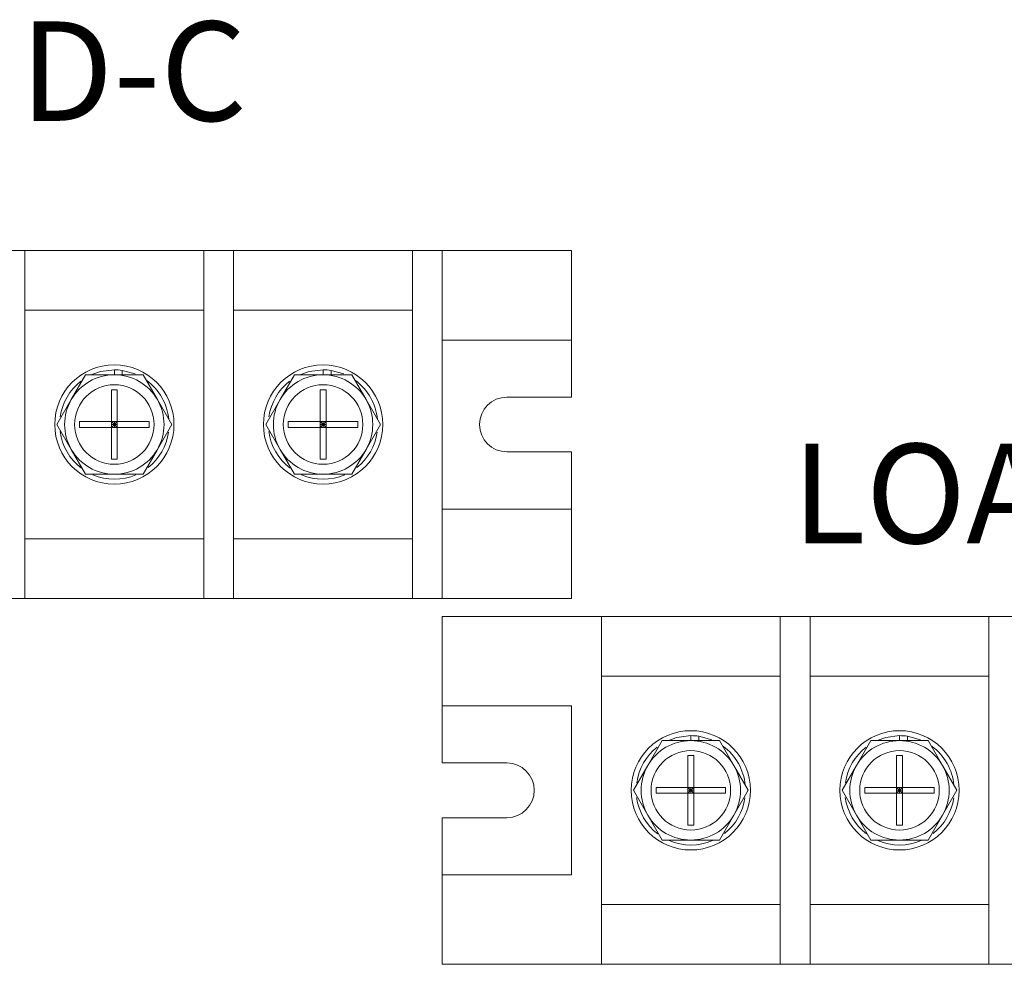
# Model space of a CAD drawing. Header units: millimetres. Extents: x -2516 to -1354, y 370 to 1898.
# Tile 37 of 53: x -2072 to -1973, y 871 to 966. Entities that reach past the tile are written whole.
import ezdxf

# ---------------------------------------------------------------- set-up
doc = ezdxf.new("R2010")
doc.units = ezdxf.units.MM

msp = doc.modelspace()

# ---------------------------------------------------------------- linework, layer by layer
at = {"color": 7, "linetype": 'Continuous', "lineweight": 5}
for p, q in [((-2074.691, 942.994), (-2071.691, 942.994)), ((-2071.691, 942.994), (-2071.691, 907.994)), ((-2071.691, 942.994), (-2053.691, 942.994)), ((-2053.691, 942.994), (-2050.691, 942.994)), ((-2053.691, 942.994), (-2053.691, 907.994)), ((-2050.691, 942.994), (-2032.691, 942.994)), ((-2050.691, 942.994), (-2050.691, 907.994)), ((-2032.691, 942.994), (-2029.691, 942.994)), ((-2032.691, 942.994), (-2032.691, 907.994)), ((-2016.691, 942.994), (-2032.691, 942.994)), ((-2029.691, 942.994), (-2029.691, 907.994)), ((-2016.691, 942.994), (-2016.691, 933.994)), ((-2053.691, 936.994), (-2071.691, 936.994)), ((-2032.691, 936.994), (-2050.691, 936.994)), ((-2016.691, 933.994), (-2029.691, 933.994)), ((-2029.691, 916.994), (-2029.691, 933.994)), ((-2016.691, 933.994), (-2016.691, 928.244)), ((-2067.021, 927.994), (-2065.577, 930.494)), ((-2065.577, 930.494), (-2062.691, 930.494)), ((-2062.691, 930.494), (-2062.691, 930.994)), ((-2062.691, 930.494), (-2059.804, 930.494)), ((-2061.891, 930.935), (-2061.891, 930.494)), ((-2060.589, 930.577), (-2061.891, 930.935)), ((-2059.804, 930.494), (-2058.36, 927.994)), ((-2046.021, 927.994), (-2044.577, 930.494)), ((-2044.577, 930.494), (-2041.691, 930.494)), ((-2041.691, 930.494), (-2041.691, 930.994)), ((-2041.691, 930.494), (-2038.804, 930.494)), ((-2040.891, 930.935), (-2040.891, 930.494)), ((-2039.589, 930.577), (-2040.891, 930.935)), ((-2038.804, 930.494), (-2037.36, 927.994)), ((-2062.991, 928.994), (-2062.391, 928.994)), ((-2062.991, 925.794), (-2062.991, 928.994)), ((-2062.391, 928.994), (-2062.391, 925.794)), ((-2041.991, 928.994), (-2041.391, 928.994)), ((-2041.991, 925.794), (-2041.991, 928.994)), ((-2041.391, 928.994), (-2041.391, 925.794)), ((-2016.691, 928.244), (-2023.191, 928.244)), ((-2068.464, 925.494), (-2067.021, 927.994)), ((-2058.36, 927.994), (-2056.917, 925.494)), ((-2047.464, 925.494), (-2046.021, 927.994)), ((-2037.36, 927.994), (-2035.917, 925.494)), ((-2067.021, 922.994), (-2068.464, 925.494)), ((-2066.191, 925.194), (-2066.191, 925.794)), ((-2066.191, 925.794), (-2062.991, 925.794)), ((-2062.391, 925.794), (-2062.991, 925.794)), ((-2062.991, 925.794), (-2062.991, 925.194)), ((-2062.691, 925.494), (-2062.991, 925.794)), ((-2062.991, 925.494), (-2062.691, 925.494)), ((-2062.691, 925.494), (-2062.991, 925.194)), ((-2062.391, 925.794), (-2062.691, 925.494)), ((-2062.691, 925.794), (-2062.691, 925.494)), ((-2062.691, 925.494), (-2062.691, 925.194)), ((-2062.691, 925.494), (-2062.391, 925.194)), ((-2062.691, 925.494), (-2062.391, 925.494)), ((-2062.391, 925.794), (-2059.191, 925.794)), ((-2062.391, 925.194), (-2062.391, 925.794)), ((-2059.191, 925.794), (-2059.191, 925.194)), ((-2056.917, 925.494), (-2058.36, 922.994)), ((-2046.021, 922.994), (-2047.464, 925.494)), ((-2045.191, 925.194), (-2045.191, 925.794)), ((-2045.191, 925.794), (-2041.991, 925.794)), ((-2041.391, 925.794), (-2041.991, 925.794)), ((-2041.991, 925.794), (-2041.991, 925.194)), ((-2041.691, 925.494), (-2041.991, 925.794)), ((-2041.691, 925.494), (-2041.991, 925.194)), ((-2041.991, 925.494), (-2041.691, 925.494)), ((-2041.391, 925.794), (-2041.691, 925.494)), ((-2041.691, 925.794), (-2041.691, 925.494)), ((-2041.691, 925.494), (-2041.691, 925.194)), ((-2041.691, 925.494), (-2041.391, 925.194)), ((-2041.691, 925.494), (-2041.391, 925.494)), ((-2041.391, 925.194), (-2041.391, 925.794)), ((-2041.391, 925.794), (-2038.191, 925.794)), ((-2038.191, 925.794), (-2038.191, 925.194)), ((-2035.917, 925.494), (-2037.36, 922.994)), ((-2062.991, 925.194), (-2066.191, 925.194)), ((-2062.991, 925.194), (-2062.391, 925.194)), ((-2062.991, 921.994), (-2062.991, 925.194)), ((-2059.191, 925.194), (-2062.391, 925.194)), ((-2062.391, 925.194), (-2062.391, 921.994)), ((-2041.991, 925.194), (-2045.191, 925.194)), ((-2041.991, 925.194), (-2041.391, 925.194)), ((-2041.991, 921.994), (-2041.991, 925.194)), ((-2041.391, 925.194), (-2041.391, 921.994)), ((-2038.191, 925.194), (-2041.391, 925.194)), ((-2065.577, 920.494), (-2067.021, 922.994)), ((-2058.36, 922.994), (-2059.804, 920.494)), ((-2044.577, 920.494), (-2046.021, 922.994)), ((-2037.36, 922.994), (-2038.804, 920.494)), ((-2023.191, 922.744), (-2016.691, 922.744)), ((-2016.691, 922.744), (-2016.691, 916.994)), ((-2062.391, 921.994), (-2062.991, 921.994)), ((-2041.391, 921.994), (-2041.991, 921.994)), ((-2062.691, 920.494), (-2065.577, 920.494)), ((-2059.804, 920.494), (-2062.691, 920.494)), ((-2041.691, 920.494), (-2044.577, 920.494)), ((-2038.804, 920.494), (-2041.691, 920.494)), ((-2029.691, 916.994), (-2016.691, 916.994)), ((-2016.691, 916.994), (-2016.691, 907.994)), ((-2071.691, 913.994), (-2053.691, 913.994)), ((-2050.691, 913.994), (-2032.691, 913.994)), ((-2074.691, 907.994), (-2071.691, 907.994)), ((-2053.691, 907.994), (-2071.691, 907.994)), ((-2053.691, 907.994), (-2050.691, 907.994)), ((-2032.691, 907.994), (-2050.691, 907.994)), ((-2032.691, 907.994), (-2029.691, 907.994)), ((-2016.691, 907.994), (-2032.691, 907.994)), ((-2029.691, 906.194), (-2013.691, 906.194)), ((-2029.691, 897.194), (-2029.691, 906.194)), ((-2013.691, 906.194), (-1995.691, 906.194)), ((-2013.691, 906.194), (-2013.691, 871.194)), ((-1995.691, 906.194), (-1995.691, 871.194)), ((-1995.691, 906.194), (-1992.691, 906.194)), ((-1992.691, 906.194), (-1974.691, 906.194)), ((-1992.691, 906.194), (-1992.691, 871.194)), ((-1974.691, 906.194), (-1971.691, 906.194)), ((-1974.691, 906.194), (-1974.691, 871.194)), ((-1995.691, 900.194), (-2013.691, 900.194)), ((-1974.691, 900.194), (-1992.691, 900.194)), ((-2016.691, 897.194), (-2029.691, 897.194)), ((-2029.691, 891.444), (-2029.691, 897.194)), ((-2016.691, 897.194), (-2016.691, 880.194)), ((-2009.021, 891.194), (-2007.577, 893.694)), ((-2007.577, 893.694), (-2004.691, 893.694)), ((-2004.691, 893.694), (-2004.691, 894.194)), ((-2004.691, 893.694), (-2001.804, 893.694)), ((-2003.891, 894.135), (-2003.891, 893.694)), ((-2002.589, 893.777), (-2003.891, 894.135)), ((-2001.804, 893.694), (-2000.36, 891.194)), ((-1988.021, 891.194), (-1986.577, 893.694)), ((-1986.577, 893.694), (-1983.691, 893.694)), ((-1983.691, 893.694), (-1983.691, 894.194)), ((-1983.691, 893.694), (-1980.804, 893.694)), ((-1982.891, 894.135), (-1982.891, 893.694)), ((-1981.589, 893.777), (-1982.891, 894.135)), ((-1980.804, 893.694), (-1979.36, 891.194)), ((-2004.991, 892.194), (-2004.391, 892.194)), ((-2004.991, 888.994), (-2004.991, 892.194)), ((-2004.391, 892.194), (-2004.391, 888.994)), ((-1983.991, 892.194), (-1983.391, 892.194)), ((-1983.991, 888.994), (-1983.991, 892.194)), ((-1983.391, 892.194), (-1983.391, 888.994)), ((-2023.191, 891.444), (-2029.691, 891.444)), ((-2010.464, 888.694), (-2009.021, 891.194)), ((-2000.36, 891.194), (-1998.917, 888.694)), ((-1989.464, 888.694), (-1988.021, 891.194)), ((-1979.36, 891.194), (-1977.917, 888.694)), ((-2009.021, 886.194), (-2010.464, 888.694)), ((-2008.191, 888.394), (-2008.191, 888.994)), ((-2008.191, 888.994), (-2004.991, 888.994)), ((-2004.391, 888.994), (-2004.991, 888.994)), ((-2004.991, 888.994), (-2004.991, 888.394)), ((-2004.691, 888.694), (-2004.991, 888.994)), ((-2004.691, 888.694), (-2004.991, 888.394)), ((-2004.991, 888.694), (-2004.691, 888.694)), ((-2004.391, 888.994), (-2004.691, 888.694)), ((-2004.691, 888.994), (-2004.691, 888.694)), ((-2004.691, 888.694), (-2004.691, 888.394)), ((-2004.691, 888.694), (-2004.391, 888.394)), ((-2004.691, 888.694), (-2004.391, 888.694)), ((-2004.391, 888.994), (-2001.191, 888.994)), ((-2004.391, 888.394), (-2004.391, 888.994)), ((-2001.191, 888.994), (-2001.191, 888.394)), ((-1998.917, 888.694), (-2000.36, 886.194)), ((-1988.021, 886.194), (-1989.464, 888.694)), ((-1987.191, 888.394), (-1987.191, 888.994)), ((-1987.191, 888.994), (-1983.991, 888.994)), ((-1983.991, 888.994), (-1983.991, 888.394)), ((-1983.391, 888.994), (-1983.991, 888.994)), ((-1983.691, 888.694), (-1983.991, 888.994)), ((-1983.991, 888.694), (-1983.691, 888.694)), ((-1983.691, 888.694), (-1983.991, 888.394)), ((-1983.391, 888.994), (-1983.691, 888.694)), ((-1983.691, 888.994), (-1983.691, 888.694)), ((-1983.691, 888.694), (-1983.691, 888.394)), ((-1983.691, 888.694), (-1983.391, 888.394)), ((-1983.691, 888.694), (-1983.391, 888.694)), ((-1983.391, 888.394), (-1983.391, 888.994)), ((-1983.391, 888.994), (-1980.191, 888.994)), ((-1980.191, 888.994), (-1980.191, 888.394)), ((-1977.917, 888.694), (-1979.36, 886.194)), ((-2004.991, 888.394), (-2008.191, 888.394)), ((-2004.991, 885.194), (-2004.991, 888.394)), ((-2004.991, 888.394), (-2004.391, 888.394)), ((-2004.391, 888.394), (-2004.391, 885.194)), ((-2001.191, 888.394), (-2004.391, 888.394)), ((-1983.991, 888.394), (-1987.191, 888.394)), ((-1983.991, 888.394), (-1983.391, 888.394)), ((-1983.991, 885.194), (-1983.991, 888.394)), ((-1983.391, 888.394), (-1983.391, 885.194)), ((-1980.191, 888.394), (-1983.391, 888.394)), ((-2029.691, 885.944), (-2023.191, 885.944)), ((-2029.691, 880.194), (-2029.691, 885.944)), ((-2007.577, 883.694), (-2009.021, 886.194)), ((-2000.36, 886.194), (-2001.804, 883.694)), ((-1986.577, 883.694), (-1988.021, 886.194)), ((-1979.36, 886.194), (-1980.804, 883.694)), ((-2004.391, 885.194), (-2004.991, 885.194)), ((-1983.391, 885.194), (-1983.991, 885.194)), ((-2004.691, 883.694), (-2007.577, 883.694)), ((-2001.804, 883.694), (-2004.691, 883.694)), ((-1983.691, 883.694), (-1986.577, 883.694)), ((-1980.804, 883.694), (-1983.691, 883.694)), ((-2029.691, 871.194), (-2029.691, 880.194)), ((-2029.691, 880.194), (-2016.691, 880.194)), ((-2013.691, 877.194), (-1995.691, 877.194)), ((-1992.691, 877.194), (-1974.691, 877.194)), ((-2029.691, 871.194), (-2013.691, 871.194)), ((-1995.691, 871.194), (-2013.691, 871.194)), ((-1995.691, 871.194), (-1992.691, 871.194)), ((-1974.691, 871.194), (-1992.691, 871.194)), ((-1974.691, 871.194), (-1971.691, 871.194))]:
    msp.add_line(p, q, dxfattribs=at)
at = {"color": 7, "linetype": 'Continuous', "lineweight": 5, "flags": 128}
for points in [[(-2062.691, 930.994), (-2064.082, 930.815), (-2064.941, 930.512)], [(-2041.691, 930.994), (-2043.082, 930.815), (-2043.941, 930.512)], [(-2004.691, 894.194), (-2006.082, 894.015), (-2006.941, 893.712)], [(-1983.691, 894.194), (-1985.082, 894.015), (-1985.941, 893.712)]]:
    msp.add_lwpolyline(points, dxfattribs=at)
at = {"color": 7, "linetype": 'Continuous', "lineweight": 5}
for centre, radius in [((-2062.691, 925.494), 6), ((-2041.691, 925.494), 6), ((-2062.691, 925.494), 4), ((-2041.691, 925.494), 4), ((-2004.691, 888.694), 6), ((-1983.691, 888.694), 6), ((-2004.691, 888.694), 4), ((-1983.691, 888.694), 4)]:
    msp.add_circle(centre, radius, dxfattribs=at)
for centre, radius, start, end in [((-2062.691, 925.494), 5, 90, 150), ((-2062.691, 925.494), 5.5, 81.6364, 90), ((-2062.691, 925.494), 5, 30, 90), ((-2041.691, 925.494), 5, 90, 150), ((-2041.691, 925.494), 5.5, 81.6364, 90), ((-2041.691, 925.494), 5, 30, 90), ((-2062.691, 925.494), 5.5, 127.7815, 171.96617), ((-2062.691, 925.494), 5.5, 5.40885, 53.73218), ((-2041.691, 925.494), 5.5, 127.7815, 171.96617), ((-2041.691, 925.494), 5.5, 5.40885, 53.73218), ((-2023.191, 925.494), 2.75, 90, 270), ((-2062.691, 925.494), 5, 150, 210), ((-2062.691, 925.494), 5, 330, 30), ((-2041.691, 925.494), 5, 150, 210), ((-2041.691, 925.494), 5, 330, 30), ((-2062.691, 925.494), 5.5, 187.36181, 232.86342), ((-2062.691, 925.494), 5.5, 308.07069, 352.04082), ((-2041.691, 925.494), 5.5, 187.36181, 232.86342), ((-2041.691, 925.494), 5.5, 308.07069, 352.04082), ((-2062.691, 925.494), 5, 210, 270), ((-2062.691, 925.494), 5, 270, 330), ((-2041.691, 925.494), 5, 210, 270), ((-2041.691, 925.494), 5, 270, 330), ((-2062.691, 925.494), 5.5, 246.78673, 293.29214), ((-2041.691, 925.494), 5.5, 246.78673, 293.29214), ((-2004.691, 888.694), 5, 90, 150), ((-2004.691, 888.694), 5.5, 81.6364, 90), ((-2004.691, 888.694), 5, 30, 90), ((-1983.691, 888.694), 5, 90, 150), ((-1983.691, 888.694), 5.5, 81.6364, 90), ((-1983.691, 888.694), 5, 30, 90), ((-2004.691, 888.694), 5.5, 127.7815, 171.96617), ((-2004.691, 888.694), 5.5, 5.40885, 53.73218), ((-1983.691, 888.694), 5.5, 127.7815, 171.96617), ((-1983.691, 888.694), 5.5, 5.40885, 53.73218), ((-2023.191, 888.694), 2.75, 270, 90), ((-2004.691, 888.694), 5, 150, 210), ((-2004.691, 888.694), 5, 330, 30), ((-1983.691, 888.694), 5, 150, 210), ((-1983.691, 888.694), 5, 330, 30), ((-2004.691, 888.694), 5.5, 187.36181, 232.86342), ((-2004.691, 888.694), 5.5, 308.07069, 352.04082), ((-1983.691, 888.694), 5.5, 187.36181, 232.86342), ((-1983.691, 888.694), 5.5, 308.07069, 352.04082), ((-2004.691, 888.694), 5, 210, 270), ((-2004.691, 888.694), 5, 270, 330), ((-1983.691, 888.694), 5, 210, 270), ((-1983.691, 888.694), 5, 270, 330), ((-2004.691, 888.694), 5.5, 246.78673, 293.29214), ((-1983.691, 888.694), 5.5, 246.78673, 293.29214)]:
    msp.add_arc(centre, radius, start, end, dxfattribs=at)

# ---------------------------------------------------------------- texts
at = {"lineweight": 5, "char_height": 10, "attachment_point": 1}
for s, insert in [('{\\fMicrosoft YaHei|b0|i0|c134|p34;GRID-C}', (-2094.242, 966.037)), ('{\\fMicrosoft YaHei|b0|i0|c134|p34;LOAD-B}', (-1994.506, 923.55))]:
    msp.add_mtext_dynamic_manual_height_columns(s, width=8.00379, gutter_width=17.5, heights=[0], dxfattribs=dict(at, insert=insert))

doc.saveas('drawing.dxf')
